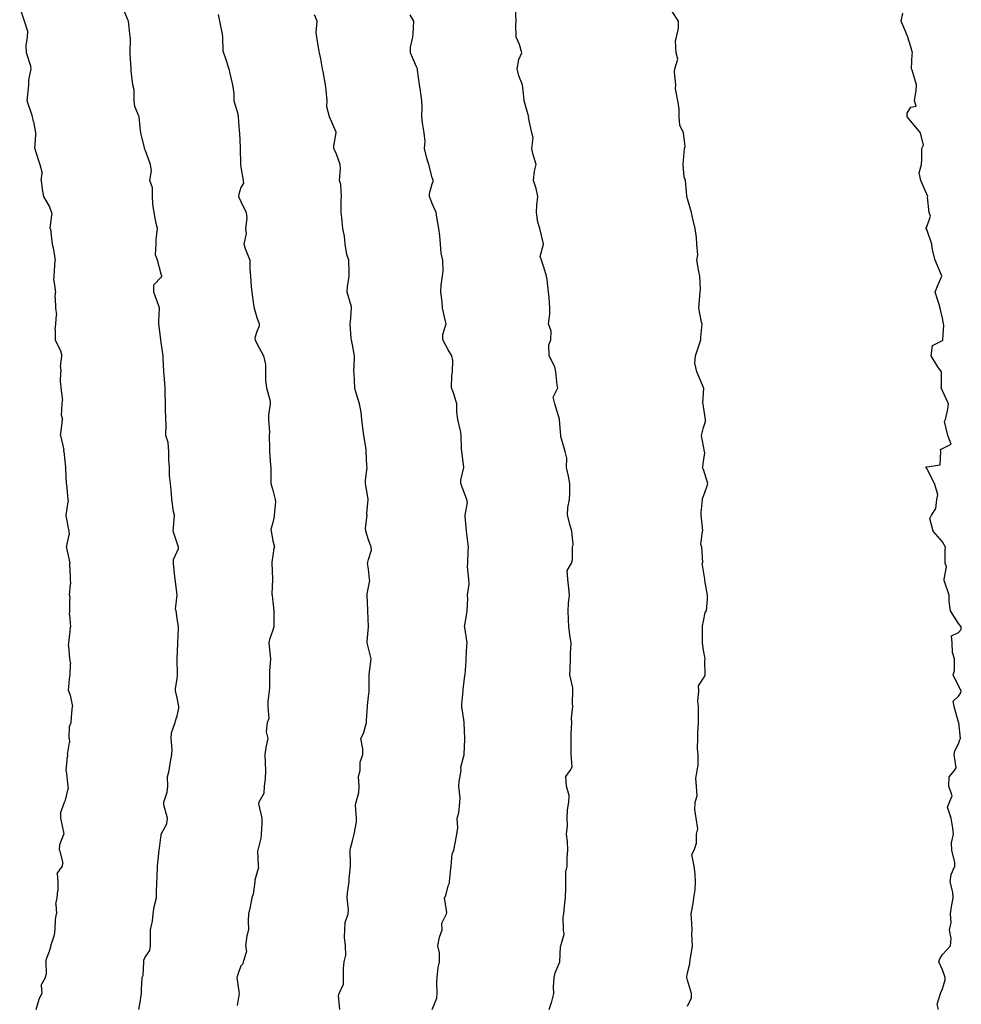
# Model space of a CAD drawing. Header units: inches. Extents: x 158323 to 160611, y 432808 to 437248.
# Tile 193 of 228: x 159793 to 159823, y 437024 to 437055. Entities that reach past the tile are written whole.
import ezdxf

# ---------------------------------------------------------------- set-up
doc = ezdxf.new("R2010")
doc.units = ezdxf.units.IN
doc.header["$MEASUREMENT"] = 0
for name, color, linetype, lineweight in [('Hoogtelijn-bestaand 10.00 M', 7, 'Continuous', 15), ('Hoogtelijn-bestaand 11.00 M', 7, 'Continuous', 15), ('Hoogtelijn-bestaand 12.00 M', 7, 'Continuous', 15), ('Hoogtelijn-bestaand 5.00 M', 7, 'Continuous', 15), ('Hoogtelijn-bestaand 6.00 M', 7, 'Continuous', 15), ('Hoogtelijn-bestaand 7.00 M', 7, 'Continuous', 15), ('Hoogtelijn-bestaand 8.00 M', 7, 'Continuous', 15), ('Hoogtelijn-bestaand 9.00 M', 7, 'Continuous', 15)]:
    doc.layers.add(name, color=color, linetype=linetype, lineweight=lineweight)

msp = doc.modelspace()

# ---------------------------------------------------------------- linework, layer by layer
at = {"layer": 'Hoogtelijn-bestaand 10.00 M', "color": 252, "linetype": 'Continuous', "lineweight": 25}
msp.add_polyline3d([(159799.539, 437055.461, 10), (159799.582, 437055.25, 10), (159799.664, 437054.836, 10), (159799.668, 437054.75, 10), (159799.687, 437054.313, 10), (159799.7, 437054.25, 10), (159799.75, 437054.106, 10), (159799.874, 437053.75, 10), (159799.897, 437053.603, 10), (159799.981, 437053.25, 10), (159800.026, 437052.974, 10), (159800.026, 437052.75, 10), (159800.154, 437052.346, 10), (159800.162, 437052.25, 10), (159800.193, 437051.807, 10), (159800.206, 437051.75, 10), (159800.221, 437051.279, 10), (159800.224, 437051.25, 10), (159800.235, 437050.765, 10), (159800.235, 437050.75, 10), (159800.25, 437050.664, 10), (159800.316, 437050.25, 10), (159800.328, 437050.172, 10), (159800.25, 437050.032, 10), (159800.179, 437049.821, 10), (159800.174, 437049.75, 10), (159800.25, 437049.592, 10), (159800.414, 437049.25, 10), (159800.434, 437049.066, 10), (159800.397, 437048.75, 10), (159800.41, 437048.59, 10), (159800.345, 437048.25, 10), (159800.382, 437048.118, 10), (159800.53, 437047.75, 10), (159800.53, 437047.471, 10), (159800.549, 437047.25, 10), (159800.575, 437046.925, 10), (159800.591, 437046.75, 10), (159800.642, 437046.358, 10), (159800.669, 437046.25, 10), (159800.75, 437045.959, 10), (159800.818, 437045.75, 10), (159800.82, 437045.68, 10), (159800.75, 437045.515, 10), (159800.688, 437045.312, 10), (159800.696, 437045.25, 10), (159800.75, 437045.135, 10), (159800.957, 437044.75, 10), (159801.017, 437044.483, 10), (159801.018, 437044.25, 10), (159801.017, 437043.983, 10), (159801.049, 437043.75, 10), (159801.166, 437043.334, 10), (159801.167, 437043.25, 10), (159801.11, 437042.89, 10), (159801.115, 437042.75, 10), (159801.143, 437042.357, 10), (159801.135, 437042.25, 10), (159801.146, 437041.854, 10), (159801.143, 437041.75, 10), (159801.174, 437041.326, 10), (159801.19, 437041.25, 10), (159801.185, 437040.815, 10), (159801.185, 437040.75, 10), (159801.25, 437040.54, 10), (159801.321, 437040.25, 10), (159801.328, 437040.172, 10), (159801.294, 437039.75, 10), (159801.292, 437039.708, 10), (159801.25, 437039.523, 10), (159801.192, 437039.308, 10), (159801.198, 437039.25, 10), (159801.25, 437038.95, 10), (159801.299, 437038.75, 10), (159801.284, 437038.716, 10), (159801.25, 437038.489, 10), (159801.219, 437038.281, 10), (159801.219, 437038.25, 10), (159801.241, 437037.759, 10), (159801.24, 437037.75, 10), (159801.223, 437037.277, 10), (159801.224, 437037.25, 10), (159801.25, 437037.039, 10), (159801.281, 437036.75, 10), (159801.279, 437036.721, 10), (159801.277, 437036.25, 10), (159801.274, 437036.226, 10), (159801.25, 437036.146, 10), (159801.148, 437035.852, 10), (159801.126, 437035.75, 10), (159801.161, 437035.339, 10), (159801.18, 437035.25, 10), (159801.14, 437034.86, 10), (159801.14, 437034.75, 10), (159801.15, 437034.35, 10), (159801.13, 437034.25, 10), (159801.092, 437033.908, 10), (159801.094, 437033.75, 10), (159801.121, 437033.38, 10), (159801.074, 437033.25, 10), (159801.039, 437032.961, 10), (159801.091, 437032.75, 10), (159801.031, 437032.469, 10), (159800.995, 437032.25, 10), (159801.011, 437031.989, 10), (159801.018, 437031.75, 10), (159801.013, 437031.487, 10), (159800.982, 437031.25, 10), (159800.97, 437031.03, 10), (159800.812, 437030.75, 10), (159800.798, 437030.702, 10), (159800.902, 437030.25, 10), (159800.907, 437030.093, 10), (159800.888, 437029.75, 10), (159800.874, 437029.626, 10), (159800.776, 437029.25, 10), (159800.77, 437029.23, 10), (159800.794, 437028.75, 10), (159800.795, 437028.706, 10), (159800.75, 437028.525, 10), (159800.688, 437028.312, 10), (159800.69, 437028.25, 10), (159800.635, 437027.865, 10), (159800.591, 437027.75, 10), (159800.534, 437027.466, 10), (159800.488, 437027.25, 10), (159800.471, 437027.029, 10), (159800.487, 437026.75, 10), (159800.435, 437026.565, 10), (159800.391, 437026.25, 10), (159800.428, 437026.073, 10), (159800.32, 437025.75, 10), (159800.313, 437025.687, 10), (159800.25, 437025.623, 10), (159800.154, 437025.346, 10), (159800.117, 437025.25, 10), (159800.183, 437024.817, 10), (159800.19, 437024.75, 10), (159800.128, 437024.372, 10)], dxfattribs=at)
at = {"layer": 'Hoogtelijn-bestaand 11.00 M', "color": 252, "linetype": 'Continuous', "lineweight": 25}
msp.add_polyline3d([(159797.05, 437024.25, 11), (159797.083, 437024.417, 11), (159797.133, 437024.75, 11), (159797.135, 437024.865, 11), (159797.154, 437025.25, 11), (159797.183, 437025.317, 11), (159797.201, 437025.75, 11), (159797.201, 437025.799, 11), (159797.25, 437025.891, 11), (159797.398, 437026.102, 11), (159797.413, 437026.25, 11), (159797.409, 437026.591, 11), (159797.417, 437026.75, 11), (159797.48, 437027.02, 11), (159797.501, 437027.25, 11), (159797.533, 437027.467, 11), (159797.598, 437027.75, 11), (159797.603, 437027.897, 11), (159797.609, 437028.25, 11), (159797.62, 437028.38, 11), (159797.635, 437028.75, 11), (159797.645, 437028.855, 11), (159797.689, 437029.25, 11), (159797.693, 437029.308, 11), (159797.75, 437029.728, 11), (159797.753, 437029.747, 11), (159797.753, 437029.75, 11), (159797.926, 437030.074, 11), (159797.943, 437030.25, 11), (159797.83, 437030.67, 11), (159797.83, 437030.75, 11), (159797.938, 437031.062, 11), (159797.954, 437031.25, 11), (159797.948, 437031.552, 11), (159798.003, 437031.75, 11), (159798.034, 437031.966, 11), (159798.081, 437032.25, 11), (159798.094, 437032.406, 11), (159798.06, 437032.75, 11), (159798.076, 437032.924, 11), (159798.191, 437033.25, 11), (159798.198, 437033.302, 11), (159798.25, 437033.466, 11), (159798.299, 437033.701, 11), (159798.299, 437033.75, 11), (159798.25, 437034.026, 11), (159798.195, 437034.25, 11), (159798.194, 437034.306, 11), (159798.25, 437034.636, 11), (159798.263, 437034.737, 11), (159798.264, 437034.75, 11), (159798.25, 437035.25, 11), (159798.274, 437035.726, 11), (159798.275, 437035.75, 11), (159798.291, 437036.209, 11), (159798.289, 437036.25, 11), (159798.25, 437036.509, 11), (159798.215, 437036.75, 11), (159798.193, 437036.807, 11), (159798.245, 437037.25, 11), (159798.247, 437037.253, 11), (159798.185, 437037.75, 11), (159798.175, 437037.825, 11), (159798.13, 437038.25, 11), (159798.132, 437038.369, 11), (159798.25, 437038.616, 11), (159798.289, 437038.711, 11), (159798.287, 437038.75, 11), (159798.25, 437038.879, 11), (159798.123, 437039.25, 11), (159798.138, 437039.362, 11), (159798.164, 437039.75, 11), (159798.135, 437039.865, 11), (159798.083, 437040.25, 11), (159798.071, 437040.429, 11), (159798.042, 437040.75, 11), (159798.006, 437040.995, 11), (159798.006, 437041.25, 11), (159797.988, 437041.512, 11), (159797.99, 437041.75, 11), (159797.965, 437042.035, 11), (159797.898, 437042.25, 11), (159797.901, 437042.599, 11), (159797.894, 437042.75, 11), (159797.882, 437043.118, 11), (159797.883, 437043.25, 11), (159797.872, 437043.628, 11), (159797.869, 437043.75, 11), (159797.841, 437044.159, 11), (159797.831, 437044.25, 11), (159797.811, 437044.689, 11), (159797.811, 437044.75, 11), (159797.75, 437045.167, 11), (159797.738, 437045.25, 11), (159797.738, 437045.262, 11), (159797.672, 437045.75, 11), (159797.674, 437045.826, 11), (159797.699, 437046.25, 11), (159797.68, 437046.32, 11), (159797.515, 437046.75, 11), (159797.518, 437046.982, 11), (159797.75, 437047.214, 11), (159797.772, 437047.228, 11), (159797.769, 437047.25, 11), (159797.75, 437047.315, 11), (159797.629, 437047.75, 11), (159797.576, 437047.924, 11), (159797.591, 437048.25, 11), (159797.596, 437048.404, 11), (159797.629, 437048.75, 11), (159797.596, 437048.904, 11), (159797.527, 437049.25, 11), (159797.487, 437049.513, 11), (159797.479, 437049.75, 11), (159797.477, 437050.023, 11), (159797.398, 437050.25, 11), (159797.444, 437050.556, 11), (159797.417, 437050.75, 11), (159797.25, 437051.216, 11), (159797.229, 437051.25, 11), (159797.228, 437051.272, 11), (159797.107, 437051.75, 11), (159797.086, 437051.914, 11), (159797.054, 437052.25, 11), (159796.928, 437052.573, 11), (159796.902, 437052.75, 11), (159796.907, 437053.093, 11), (159796.857, 437053.25, 11), (159796.81, 437053.69, 11), (159796.811, 437053.75, 11), (159796.773, 437054.227, 11), (159796.772, 437054.25, 11), (159796.789, 437054.711, 11), (159796.78, 437054.75, 11), (159796.75, 437055.06, 11), (159796.727, 437055.25, 11), (159796.708, 437055.292, 11), (159796.515, 437055.75, 11)], dxfattribs=at)
at = {"layer": 'Hoogtelijn-bestaand 12.00 M', "color": 252, "linetype": 'Continuous', "lineweight": 25}
for p, q in [((159793.75, 437052.098, 12), (159793.811, 437051.75, 12)), ((159793.811, 437051.75, 12), (159793.818, 437051.682, 12)), ((159793.787, 437051.25, 12), (159793.818, 437051.682, 12)), ((159793.787, 437051.25, 12), (159793.798, 437051.203, 12)), ((159793.798, 437051.203, 12), (159793.946, 437050.75, 12)), ((159793.946, 437050.75, 12), (159794.016, 437050.484, 12)), ((159793.991, 437050.25, 12), (159794.016, 437050.484, 12)), ((159793.991, 437050.25, 12), (159794.017, 437049.983, 12)), ((159794.017, 437049.983, 12), (159794.062, 437049.75, 12)), ((159794.062, 437049.75, 12), (159794.25, 437049.426, 12)), ((159794.25, 437049.426, 12), (159794.314, 437049.25, 12)), ((159794.271, 437048.75, 12), (159794.323, 437049.177, 12)), ((159794.314, 437049.25, 12), (159794.323, 437049.177, 12)), ((159794.271, 437048.75, 12), (159794.274, 437048.726, 12)), ((159794.274, 437048.726, 12), (159794.333, 437048.25, 12)), ((159794.333, 437048.25, 12), (159794.359, 437048.141, 12)), ((159794.359, 437048.141, 12), (159794.426, 437047.75, 12)), ((159794.418, 437047.582, 12), (159794.426, 437047.75, 12)), ((159794.397, 437047.25, 12), (159794.418, 437047.582, 12)), ((159794.381, 437047.119, 12), (159794.397, 437047.25, 12)), ((159794.381, 437047.119, 12), (159794.435, 437046.75, 12)), ((159794.429, 437046.571, 12), (159794.435, 437046.75, 12)), ((159794.429, 437046.571, 12), (159794.44, 437046.25, 12)), ((159794.44, 437046.25, 12), (159794.463, 437046.037, 12)), ((159794.45, 437045.75, 12), (159794.463, 437046.037, 12)), ((159794.421, 437045.579, 12), (159794.45, 437045.75, 12)), ((159794.421, 437045.579, 12), (159794.427, 437045.25, 12)), ((159794.427, 437045.25, 12), (159794.594, 437044.906, 12)), ((159794.59, 437044.41, 12), (159794.632, 437044.75, 12)), ((159794.594, 437044.906, 12), (159794.632, 437044.75, 12)), ((159794.59, 437044.41, 12), (159794.598, 437044.25, 12)), ((159794.595, 437043.905, 12), (159794.598, 437044.25, 12)), ((159794.595, 437043.905, 12), (159794.606, 437043.75, 12)), ((159794.606, 437043.75, 12), (159794.65, 437043.35, 12)), ((159794.628, 437042.872, 12), (159794.648, 437043.25, 12)), ((159794.648, 437043.25, 12), (159794.65, 437043.35, 12)), ((159794.628, 437042.872, 12), (159794.654, 437042.75, 12)), ((159794.614, 437042.386, 12), (159794.654, 437042.75, 12)), ((159794.596, 437042.25, 12), (159794.614, 437042.386, 12)), ((159794.596, 437042.25, 12), (159794.699, 437041.801, 12)), ((159794.698, 437041.75, 12), (159794.699, 437041.801, 12)), ((159794.698, 437041.75, 12), (159794.745, 437041.255, 12)), ((159794.745, 437041.25, 12), (159794.745, 437041.255, 12)), ((159794.745, 437041.25, 12), (159794.75, 437041.2, 12)), ((159794.75, 437041.2, 12), (159794.773, 437040.75, 12)), ((159794.773, 437040.75, 12), (159794.78, 437040.721, 12)), ((159794.78, 437040.721, 12), (159794.825, 437040.25, 12)), ((159794.765, 437039.75, 12), (159794.83, 437040.17, 12)), ((159794.825, 437040.25, 12), (159794.83, 437040.17, 12)), ((159794.763, 437039.737, 12), (159794.765, 437039.75, 12)), ((159794.763, 437039.737, 12), (159794.855, 437039.25, 12)), ((159794.782, 437038.75, 12), (159794.867, 437039.133, 12)), ((159794.855, 437039.25, 12), (159794.867, 437039.133, 12)), ((159794.782, 437038.75, 12), (159794.784, 437038.716, 12)), ((159794.784, 437038.716, 12), (159794.887, 437038.25, 12)), ((159794.887, 437038.113, 12), (159794.887, 437038.25, 12)), ((159794.887, 437038.113, 12), (159794.891, 437037.75, 12)), ((159794.876, 437037.25, 12), (159794.904, 437037.596, 12)), ((159794.891, 437037.75, 12), (159794.904, 437037.596, 12)), ((159794.876, 437037.25, 12), (159794.887, 437037.113, 12)), ((159794.884, 437036.75, 12), (159794.887, 437037.113, 12)), ((159794.873, 437036.627, 12), (159794.884, 437036.75, 12)), ((159794.873, 437036.627, 12), (159794.902, 437036.25, 12)), ((159794.857, 437035.75, 12), (159794.895, 437036.106, 12)), ((159794.895, 437036.106, 12), (159794.902, 437036.25, 12)), ((159794.843, 437035.657, 12), (159794.857, 437035.75, 12)), ((159794.843, 437035.657, 12), (159794.874, 437035.25, 12)), ((159794.874, 437035.25, 12), (159794.906, 437035.094, 12)), ((159794.892, 437034.75, 12), (159794.906, 437035.094, 12)), ((159794.847, 437034.25, 12), (159794.874, 437034.626, 12)), ((159794.874, 437034.626, 12), (159794.892, 437034.75, 12)), ((159794.847, 437034.25, 12), (159794.892, 437034.108, 12)), ((159794.892, 437034.108, 12), (159794.969, 437033.75, 12)), ((159794.929, 437033.25, 12), (159794.944, 437033.556, 12)), ((159794.944, 437033.556, 12), (159794.969, 437033.75, 12)), ((159794.878, 437033.122, 12), (159794.929, 437033.25, 12)), ((159794.866, 437032.75, 12), (159794.878, 437033.122, 12)), ((159794.814, 437032.25, 12), (159794.872, 437032.628, 12)), ((159794.866, 437032.75, 12), (159794.872, 437032.628, 12)), ((159794.772, 437031.75, 12), (159794.817, 437032.183, 12)), ((159794.814, 437032.25, 12), (159794.817, 437032.183, 12)), ((159794.767, 437031.733, 12), (159794.772, 437031.75, 12)), ((159794.767, 437031.733, 12), (159794.824, 437031.25, 12)), ((159794.75, 437030.811, 12), (159794.828, 437031.172, 12)), ((159794.824, 437031.25, 12), (159794.828, 437031.172, 12)), ((159794.592, 437030.408, 12), (159794.721, 437030.75, 12)), ((159794.721, 437030.75, 12), (159794.726, 437030.774, 12)), ((159794.726, 437030.774, 12), (159794.75, 437030.811, 12)), ((159794.592, 437030.408, 12), (159794.594, 437030.25, 12)), ((159794.594, 437030.25, 12), (159794.69, 437029.81, 12)), ((159794.573, 437029.427, 12), (159794.696, 437029.75, 12)), ((159794.69, 437029.81, 12), (159794.696, 437029.75, 12)), ((159794.562, 437029.25, 12), (159794.573, 437029.427, 12)), ((159794.562, 437029.25, 12), (159794.665, 437028.836, 12)), ((159794.484, 437028.516, 12), (159794.653, 437028.75, 12)), ((159794.653, 437028.75, 12), (159794.665, 437028.836, 12)), ((159794.484, 437028.516, 12), (159794.507, 437028.25, 12)), ((159794.485, 437027.75, 12), (159794.513, 437027.987, 12)), ((159794.507, 437028.25, 12), (159794.513, 437027.987, 12)), ((159794.449, 437027.552, 12), (159794.485, 437027.75, 12)), ((159794.449, 437027.552, 12), (159794.463, 437027.25, 12)), ((159794.42, 437026.75, 12), (159794.431, 437027.069, 12)), ((159794.431, 437027.069, 12), (159794.463, 437027.25, 12)), ((159794.403, 437026.597, 12), (159794.42, 437026.75, 12)), ((159794.292, 437026.25, 12), (159794.403, 437026.597, 12)), ((159794.25, 437026.079, 12), (159794.288, 437026.212, 12)), ((159794.288, 437026.212, 12), (159794.292, 437026.25, 12)), ((159794.135, 437025.75, 12), (159794.157, 437025.843, 12)), ((159794.157, 437025.843, 12), (159794.25, 437026.079, 12)), ((159794.135, 437025.75, 12), (159794.147, 437025.353, 12)), ((159793.984, 437025.016, 12), (159794.12, 437025.25, 12)), ((159794.12, 437025.25, 12), (159794.147, 437025.353, 12)), ((159793.984, 437025.016, 12), (159794.011, 437024.75, 12)), ((159793.834, 437024.25, 12), (159793.923, 437024.577, 12)), ((159793.923, 437024.577, 12), (159794.011, 437024.75, 12))]:
    msp.add_line(p, q, dxfattribs=at)
msp.add_polyline3d([(159793.75, 437052.098, 12), (159793.716, 437052.25, 12), (159793.706, 437052.294, 12), (159793.544, 437052.75, 12), (159793.564, 437052.936, 12), (159793.6, 437053.25, 12), (159793.602, 437053.398, 12), (159793.677, 437053.75, 12), (159793.667, 437053.833, 12), (159793.53, 437054.25, 12), (159793.514, 437054.486, 12), (159793.558, 437054.75, 12), (159793.573, 437054.927, 12), (159793.468, 437055.25, 12), (159793.313, 437055.687, 12)], dxfattribs=at)
at = {"layer": 'Hoogtelijn-bestaand 5.00 M', "color": 252, "linetype": 'Continuous', "lineweight": 25}
msp.add_polyline3d([(159822.118, 437024.25, 5), (159822.077, 437024.423, 5), (159822.186, 437024.75, 5), (159822.2, 437024.8, 5), (159822.25, 437024.897, 5), (159822.324, 437025.176, 5), (159822.326, 437025.25, 5), (159822.25, 437025.495, 5), (159822.131, 437025.75, 5), (159822.157, 437025.843, 5), (159822.25, 437025.977, 5), (159822.383, 437026.117, 5), (159822.496, 437026.25, 5), (159822.519, 437026.481, 5), (159822.464, 437026.75, 5), (159822.519, 437026.981, 5), (159822.498, 437027.25, 5), (159822.531, 437027.469, 5), (159822.582, 437027.75, 5), (159822.574, 437027.926, 5), (159822.484, 437028.25, 5), (159822.514, 437028.486, 5), (159822.631, 437028.75, 5), (159822.636, 437028.864, 5), (159822.541, 437029.25, 5), (159822.523, 437029.478, 5), (159822.588, 437029.75, 5), (159822.566, 437029.935, 5), (159822.521, 437030.25, 5), (159822.406, 437030.594, 5), (159822.469, 437030.75, 5), (159822.545, 437030.955, 5), (159822.445, 437031.25, 5), (159822.45, 437031.55, 5), (159822.619, 437031.75, 5), (159822.671, 437031.829, 5), (159822.606, 437032.25, 5), (159822.634, 437032.366, 5), (159822.75, 437032.581, 5), (159822.792, 437032.708, 5), (159822.807, 437032.75, 5), (159822.753, 437033.247, 5), (159822.754, 437033.25, 5), (159822.75, 437033.262, 5), (159822.608, 437033.75, 5), (159822.575, 437033.925, 5), (159822.75, 437034.076, 5), (159822.818, 437034.182, 5), (159822.835, 437034.25, 5), (159822.75, 437034.397, 5), (159822.58, 437034.75, 5), (159822.617, 437034.883, 5), (159822.621, 437035.25, 5), (159822.557, 437035.443, 5), (159822.548, 437035.75, 5), (159822.526, 437035.974, 5), (159822.75, 437036.078, 5), (159822.832, 437036.168, 5), (159822.828, 437036.25, 5), (159822.75, 437036.354, 5), (159822.5, 437036.75, 5), (159822.458, 437037.042, 5), (159822.458, 437037.25, 5), (159822.295, 437037.705, 5), (159822.299, 437037.75, 5), (159822.367, 437038.133, 5), (159822.328, 437038.25, 5), (159822.326, 437038.675, 5), (159822.341, 437038.75, 5), (159822.25, 437038.919, 5), (159821.952, 437039.25, 5), (159821.852, 437039.649, 5), (159821.897, 437039.75, 5), (159822.033, 437039.967, 5), (159822.063, 437040.25, 5), (159822.101, 437040.399, 5), (159821.996, 437040.75, 5), (159821.75, 437041.221, 5), (159821.731, 437041.25, 5), (159821.733, 437041.267, 5), (159821.75, 437041.27, 5), (159822.168, 437041.332, 5), (159822.191, 437041.75, 5), (159822.182, 437041.818, 5), (159822.25, 437041.849, 5), (159822.521, 437041.98, 5), (159822.413, 437042.25, 5), (159822.31, 437042.69, 5), (159822.343, 437042.75, 5), (159822.417, 437043.083, 5), (159822.433, 437043.25, 5), (159822.25, 437043.653, 5), (159822.202, 437043.75, 5), (159822.216, 437043.784, 5), (159822.211, 437044.25, 5), (159822.095, 437044.405, 5), (159821.889, 437044.75, 5), (159821.929, 437045.071, 5), (159822.25, 437045.232, 5), (159822.258, 437045.242, 5), (159822.259, 437045.25, 5), (159822.287, 437045.713, 5), (159822.281, 437045.75, 5), (159822.25, 437045.938, 5), (159822.174, 437046.25, 5), (159822.14, 437046.36, 5), (159822.013, 437046.75, 5), (159822.082, 437046.918, 5), (159822.225, 437047.25, 5), (159822.219, 437047.281, 5), (159822.016, 437047.75, 5), (159821.929, 437048.071, 5), (159821.912, 437048.25, 5), (159821.75, 437048.714, 5), (159821.734, 437048.75, 5), (159821.732, 437048.768, 5), (159821.75, 437048.794, 5), (159821.867, 437049.133, 5), (159821.823, 437049.25, 5), (159821.776, 437049.724, 5), (159821.783, 437049.75, 5), (159821.75, 437049.825, 5), (159821.565, 437050.25, 5), (159821.51, 437050.49, 5), (159821.591, 437050.75, 5), (159821.594, 437050.906, 5), (159821.598, 437051.25, 5), (159821.646, 437051.354, 5), (159821.556, 437051.75, 5), (159821.25, 437052.112, 5), (159821.141, 437052.25, 5), (159821.141, 437052.359, 5), (159821.25, 437052.547, 5), (159821.415, 437052.585, 5), (159821.371, 437052.75, 5), (159821.422, 437053.078, 5), (159821.426, 437053.25, 5), (159821.293, 437053.707, 5), (159821.278, 437053.75, 5), (159821.291, 437054.209, 5), (159821.304, 437054.25, 5), (159821.25, 437054.438, 5), (159821.158, 437054.75, 5), (159821.094, 437054.906, 5), (159820.954, 437055.25, 5), (159820.998, 437055.502, 5)], dxfattribs=at)
at = {"layer": 'Hoogtelijn-bestaand 6.00 M', "color": 252, "linetype": 'Continuous', "lineweight": 25}
msp.add_polyline3d([(159814.25, 437024.352, 6), (159814.379, 437024.621, 6), (159814.379, 437024.75, 6), (159814.25, 437025.169, 6), (159814.228, 437025.25, 6), (159814.227, 437025.273, 6), (159814.25, 437025.4, 6), (159814.322, 437025.678, 6), (159814.322, 437025.75, 6), (159814.386, 437026.114, 6), (159814.404, 437026.25, 6), (159814.385, 437026.615, 6), (159814.396, 437026.75, 6), (159814.375, 437027.125, 6), (159814.369, 437027.25, 6), (159814.428, 437027.572, 6), (159814.445, 437027.75, 6), (159814.493, 437028.007, 6), (159814.505, 437028.25, 6), (159814.495, 437028.505, 6), (159814.459, 437028.75, 6), (159814.391, 437029.109, 6), (159814.459, 437029.25, 6), (159814.531, 437029.469, 6), (159814.537, 437029.75, 6), (159814.579, 437029.921, 6), (159814.519, 437030.25, 6), (159814.48, 437030.52, 6), (159814.487, 437030.75, 6), (159814.55, 437030.95, 6), (159814.529, 437031.25, 6), (159814.509, 437031.491, 6), (159814.551, 437031.75, 6), (159814.589, 437031.911, 6), (159814.589, 437032.25, 6), (159814.562, 437032.438, 6), (159814.571, 437032.75, 6), (159814.57, 437032.93, 6), (159814.595, 437033.25, 6), (159814.591, 437033.409, 6), (159814.591, 437033.75, 6), (159814.579, 437033.922, 6), (159814.602, 437034.25, 6), (159814.594, 437034.406, 6), (159814.75, 437034.642, 6), (159814.789, 437034.711, 6), (159814.802, 437034.75, 6), (159814.796, 437035.204, 6), (159814.8, 437035.25, 6), (159814.75, 437035.519, 6), (159814.719, 437035.75, 6), (159814.723, 437035.777, 6), (159814.719, 437036.25, 6), (159814.719, 437036.281, 6), (159814.75, 437036.434, 6), (159814.802, 437036.698, 6), (159814.842, 437036.75, 6), (159814.877, 437037.123, 6), (159814.877, 437037.25, 6), (159814.793, 437037.707, 6), (159814.796, 437037.75, 6), (159814.75, 437038, 6), (159814.71, 437038.25, 6), (159814.727, 437038.274, 6), (159814.701, 437038.75, 6), (159814.668, 437038.832, 6), (159814.717, 437039.25, 6), (159814.726, 437039.274, 6), (159814.679, 437039.75, 6), (159814.675, 437039.825, 6), (159814.719, 437040.25, 6), (159814.722, 437040.278, 6), (159814.75, 437040.35, 6), (159814.853, 437040.647, 6), (159814.891, 437040.75, 6), (159814.75, 437041.185, 6), (159814.725, 437041.25, 6), (159814.727, 437041.273, 6), (159814.75, 437041.438, 6), (159814.795, 437041.706, 6), (159814.783, 437041.75, 6), (159814.75, 437041.917, 6), (159814.688, 437042.25, 6), (159814.704, 437042.296, 6), (159814.75, 437042.5, 6), (159814.812, 437042.688, 6), (159814.815, 437042.75, 6), (159814.75, 437043.167, 6), (159814.737, 437043.25, 6), (159814.736, 437043.264, 6), (159814.75, 437043.583, 6), (159814.76, 437043.74, 6), (159814.757, 437043.75, 6), (159814.75, 437043.76, 6), (159814.547, 437044.25, 6), (159814.48, 437044.52, 6), (159814.503, 437044.75, 6), (159814.559, 437044.941, 6), (159814.67, 437045.25, 6), (159814.667, 437045.333, 6), (159814.705, 437045.75, 6), (159814.689, 437045.811, 6), (159814.602, 437046.25, 6), (159814.614, 437046.386, 6), (159814.643, 437046.75, 6), (159814.656, 437046.844, 6), (159814.633, 437047.25, 6), (159814.601, 437047.399, 6), (159814.544, 437047.75, 6), (159814.579, 437047.921, 6), (159814.547, 437048.25, 6), (159814.537, 437048.463, 6), (159814.495, 437048.75, 6), (159814.408, 437049.092, 6), (159814.378, 437049.25, 6), (159814.25, 437049.679, 6), (159814.232, 437049.75, 6), (159814.231, 437049.77, 6), (159814.184, 437050.25, 6), (159814.149, 437050.352, 6), (159814.11, 437050.75, 6), (159814.124, 437050.877, 6), (159814.16, 437051.25, 6), (159814.181, 437051.319, 6), (159814.126, 437051.75, 6), (159814.011, 437051.989, 6), (159813.986, 437052.25, 6), (159813.99, 437052.51, 6), (159813.951, 437052.75, 6), (159813.879, 437053.122, 6), (159813.882, 437053.25, 6), (159813.847, 437053.653, 6), (159813.852, 437053.75, 6), (159813.945, 437054.055, 6), (159813.891, 437054.25, 6), (159813.87, 437054.63, 6), (159813.91, 437054.75, 6), (159813.973, 437055.027, 6), (159813.966, 437055.25, 6), (159813.75, 437055.586, 6)], dxfattribs=at)
at = {"layer": 'Hoogtelijn-bestaand 7.00 M', "color": 252, "linetype": 'Continuous', "lineweight": 25}
msp.add_polyline3d([(159809.918, 437024.25, 7), (159809.997, 437024.503, 7), (159810.055, 437024.75, 7), (159810.054, 437024.946, 7), (159810.065, 437025.25, 7), (159810.098, 437025.402, 7), (159810.25, 437025.75, 7), (159810.272, 437026.228, 7), (159810.277, 437026.25, 7), (159810.382, 437026.618, 7), (159810.363, 437026.75, 7), (159810.357, 437027.143, 7), (159810.371, 437027.25, 7), (159810.409, 437027.591, 7), (159810.424, 437027.75, 7), (159810.435, 437028.065, 7), (159810.437, 437028.25, 7), (159810.435, 437028.565, 7), (159810.481, 437028.75, 7), (159810.479, 437029.021, 7), (159810.498, 437029.25, 7), (159810.484, 437029.516, 7), (159810.461, 437029.75, 7), (159810.485, 437030.015, 7), (159810.48, 437030.25, 7), (159810.485, 437030.515, 7), (159810.534, 437030.75, 7), (159810.537, 437030.963, 7), (159810.457, 437031.25, 7), (159810.438, 437031.562, 7), (159810.568, 437031.75, 7), (159810.636, 437031.864, 7), (159810.607, 437032.25, 7), (159810.606, 437032.394, 7), (159810.606, 437032.75, 7), (159810.607, 437032.893, 7), (159810.622, 437033.25, 7), (159810.615, 437033.385, 7), (159810.651, 437033.75, 7), (159810.645, 437033.855, 7), (159810.651, 437034.25, 7), (159810.66, 437034.34, 7), (159810.556, 437034.75, 7), (159810.568, 437034.932, 7), (159810.586, 437035.25, 7), (159810.583, 437035.417, 7), (159810.6, 437035.75, 7), (159810.569, 437035.931, 7), (159810.532, 437036.25, 7), (159810.52, 437036.48, 7), (159810.507, 437036.75, 7), (159810.518, 437036.982, 7), (159810.546, 437037.25, 7), (159810.53, 437037.47, 7), (159810.503, 437037.75, 7), (159810.48, 437038.02, 7), (159810.611, 437038.25, 7), (159810.647, 437038.353, 7), (159810.647, 437038.75, 7), (159810.661, 437038.839, 7), (159810.626, 437039.25, 7), (159810.567, 437039.433, 7), (159810.487, 437039.75, 7), (159810.502, 437039.998, 7), (159810.549, 437040.25, 7), (159810.556, 437040.444, 7), (159810.565, 437040.75, 7), (159810.523, 437040.977, 7), (159810.46, 437041.25, 7), (159810.462, 437041.538, 7), (159810.417, 437041.75, 7), (159810.281, 437042.219, 7), (159810.276, 437042.25, 7), (159810.25, 437042.614, 7), (159810.239, 437042.75, 7), (159810.238, 437042.762, 7), (159810.095, 437043.25, 7), (159810.041, 437043.459, 7), (159810.181, 437043.75, 7), (159810.167, 437043.833, 7), (159810.12, 437044.25, 7), (159810.091, 437044.409, 7), (159809.914, 437044.75, 7), (159809.904, 437045.096, 7), (159809.968, 437045.25, 7), (159809.971, 437045.529, 7), (159809.893, 437045.75, 7), (159809.939, 437046.061, 7), (159809.939, 437046.25, 7), (159809.911, 437046.589, 7), (159809.893, 437046.75, 7), (159809.854, 437047.146, 7), (159809.831, 437047.25, 7), (159809.75, 437047.534, 7), (159809.671, 437047.75, 7), (159809.636, 437047.864, 7), (159809.733, 437048.25, 7), (159809.737, 437048.263, 7), (159809.617, 437048.75, 7), (159809.554, 437048.946, 7), (159809.515, 437049.25, 7), (159809.528, 437049.472, 7), (159809.553, 437049.75, 7), (159809.505, 437049.995, 7), (159809.419, 437050.25, 7), (159809.455, 437050.545, 7), (159809.504, 437050.75, 7), (159809.406, 437051.094, 7), (159809.368, 437051.25, 7), (159809.411, 437051.589, 7), (159809.375, 437051.75, 7), (159809.269, 437052.231, 7), (159809.271, 437052.25, 7), (159809.25, 437052.312, 7), (159809.129, 437052.75, 7), (159809.124, 437052.876, 7), (159809.077, 437053.25, 7), (159808.964, 437053.536, 7), (159808.909, 437053.75, 7), (159808.959, 437054.042, 7), (159809.053, 437054.25, 7), (159808.984, 437054.516, 7), (159808.882, 437054.75, 7), (159808.87, 437055.13, 7), (159808.879, 437055.25, 7), (159808.854, 437055.646, 7)], dxfattribs=at)
at = {"layer": 'Hoogtelijn-bestaand 8.00 M', "color": 252, "linetype": 'Continuous', "lineweight": 25}
msp.add_polyline3d([(159806.25, 437024.25, 8), (159806.394, 437024.606, 8), (159806.402, 437024.75, 8), (159806.39, 437025.11, 8), (159806.398, 437025.25, 8), (159806.434, 437025.566, 8), (159806.479, 437025.75, 8), (159806.472, 437026.028, 8), (159806.424, 437026.25, 8), (159806.48, 437026.521, 8), (159806.557, 437026.75, 8), (159806.544, 437026.956, 8), (159806.699, 437027.25, 8), (159806.704, 437027.296, 8), (159806.63, 437027.75, 8), (159806.675, 437027.825, 8), (159806.75, 437028.128, 8), (159806.784, 437028.216, 8), (159806.787, 437028.25, 8), (159806.829, 437028.671, 8), (159806.843, 437028.75, 8), (159806.875, 437029.125, 8), (159806.929, 437029.25, 8), (159806.98, 437029.52, 8), (159807.018, 437029.75, 8), (159807.053, 437029.947, 8), (159807.031, 437030.25, 8), (159807.079, 437030.422, 8), (159807.116, 437030.75, 8), (159807.121, 437030.879, 8), (159807.081, 437031.25, 8), (159807.096, 437031.404, 8), (159807.152, 437031.75, 8), (159807.144, 437031.856, 8), (159807.25, 437032.236, 8), (159807.253, 437032.247, 8), (159807.253, 437032.25, 8), (159807.27, 437032.73, 8), (159807.271, 437032.75, 8), (159807.253, 437033.247, 8), (159807.253, 437033.25, 8), (159807.25, 437033.267, 8), (159807.177, 437033.75, 8), (159807.176, 437033.824, 8), (159807.215, 437034.25, 8), (159807.218, 437034.283, 8), (159807.25, 437034.55, 8), (159807.273, 437034.727, 8), (159807.275, 437034.75, 8), (159807.314, 437035.187, 8), (159807.314, 437035.25, 8), (159807.329, 437035.671, 8), (159807.34, 437035.75, 8), (159807.265, 437036.235, 8), (159807.263, 437036.25, 8), (159807.334, 437036.666, 8), (159807.347, 437036.75, 8), (159807.362, 437037.138, 8), (159807.357, 437037.25, 8), (159807.404, 437037.596, 8), (159807.394, 437037.75, 8), (159807.356, 437038.144, 8), (159807.367, 437038.25, 8), (159807.378, 437038.622, 8), (159807.38, 437038.75, 8), (159807.335, 437039.165, 8), (159807.323, 437039.25, 8), (159807.279, 437039.721, 8), (159807.281, 437039.75, 8), (159807.349, 437040.151, 8), (159807.336, 437040.25, 8), (159807.25, 437040.468, 8), (159807.148, 437040.75, 8), (159807.149, 437040.851, 8), (159807.239, 437041.25, 8), (159807.239, 437041.261, 8), (159807.179, 437041.75, 8), (159807.168, 437041.833, 8), (159807.156, 437042.25, 8), (159807.14, 437042.36, 8), (159807.045, 437042.75, 8), (159807.017, 437042.983, 8), (159807.018, 437043.25, 8), (159806.913, 437043.588, 8), (159806.856, 437043.75, 8), (159806.866, 437044.134, 8), (159806.881, 437044.25, 8), (159806.895, 437044.605, 8), (159806.859, 437044.75, 8), (159806.75, 437044.935, 8), (159806.58, 437045.25, 8), (159806.577, 437045.423, 8), (159806.688, 437045.75, 8), (159806.666, 437045.834, 8), (159806.573, 437046.25, 8), (159806.559, 437046.441, 8), (159806.514, 437046.75, 8), (159806.526, 437046.974, 8), (159806.57, 437047.25, 8), (159806.587, 437047.413, 8), (159806.577, 437047.75, 8), (159806.531, 437047.969, 8), (159806.506, 437048.25, 8), (159806.482, 437048.518, 8), (159806.452, 437048.75, 8), (159806.396, 437049.104, 8), (159806.374, 437049.25, 8), (159806.25, 437049.531, 8), (159806.162, 437049.75, 8), (159806.162, 437049.838, 8), (159806.25, 437050.141, 8), (159806.28, 437050.22, 8), (159806.277, 437050.25, 8), (159806.25, 437050.348, 8), (159806.144, 437050.75, 8), (159806.087, 437050.913, 8), (159806.009, 437051.25, 8), (159806.024, 437051.476, 8), (159805.997, 437051.75, 8), (159805.942, 437052.058, 8), (159805.92, 437052.25, 8), (159805.928, 437052.573, 8), (159805.921, 437052.75, 8), (159805.864, 437053.136, 8), (159805.845, 437053.25, 8), (159805.786, 437053.714, 8), (159805.786, 437053.75, 8), (159805.75, 437053.818, 8), (159805.565, 437054.25, 8), (159805.564, 437054.436, 8), (159805.643, 437054.75, 8), (159805.652, 437054.848, 8), (159805.673, 437055.25, 8), (159805.556, 437055.444, 8)], dxfattribs=at)
at = {"layer": 'Hoogtelijn-bestaand 9.00 M', "color": 252, "linetype": 'Continuous', "lineweight": 25}
msp.add_polyline3d([(159803.354, 437024.25, 9), (159803.312, 437024.688, 9), (159803.328, 437024.75, 9), (159803.46, 437025.04, 9), (159803.461, 437025.25, 9), (159803.467, 437025.533, 9), (159803.491, 437025.75, 9), (159803.542, 437025.958, 9), (159803.523, 437026.25, 9), (159803.495, 437026.505, 9), (159803.507, 437026.75, 9), (159803.521, 437026.979, 9), (159803.616, 437027.25, 9), (159803.625, 437027.375, 9), (159803.583, 437027.75, 9), (159803.592, 437027.908, 9), (159803.644, 437028.25, 9), (159803.646, 437028.354, 9), (159803.683, 437028.75, 9), (159803.682, 437028.819, 9), (159803.673, 437029.25, 9), (159803.687, 437029.313, 9), (159803.75, 437029.543, 9), (159803.794, 437029.706, 9), (159803.801, 437029.75, 9), (159803.868, 437030.132, 9), (159803.875, 437030.25, 9), (159803.846, 437030.654, 9), (159803.865, 437030.75, 9), (159803.942, 437031.058, 9), (159803.953, 437031.25, 9), (159803.938, 437031.562, 9), (159803.983, 437031.75, 9), (159803.989, 437032.011, 9), (159804.076, 437032.25, 9), (159804.071, 437032.429, 9), (159804.008, 437032.75, 9), (159804.091, 437032.909, 9), (159804.183, 437033.25, 9), (159804.185, 437033.315, 9), (159804.217, 437033.75, 9), (159804.213, 437033.787, 9), (159804.25, 437034.071, 9), (159804.265, 437034.235, 9), (159804.266, 437034.25, 9), (159804.275, 437034.725, 9), (159804.275, 437034.75, 9), (159804.327, 437035.173, 9), (159804.333, 437035.25, 9), (159804.25, 437035.583, 9), (159804.209, 437035.75, 9), (159804.209, 437035.791, 9), (159804.247, 437036.25, 9), (159804.247, 437036.253, 9), (159804.228, 437036.75, 9), (159804.226, 437036.774, 9), (159804.208, 437037.25, 9), (159804.211, 437037.289, 9), (159804.25, 437037.492, 9), (159804.293, 437037.707, 9), (159804.281, 437037.75, 9), (159804.25, 437038.058, 9), (159804.219, 437038.25, 9), (159804.223, 437038.277, 9), (159804.25, 437038.366, 9), (159804.347, 437038.653, 9), (159804.329, 437038.75, 9), (159804.25, 437038.982, 9), (159804.162, 437039.25, 9), (159804.156, 437039.344, 9), (159804.203, 437039.75, 9), (159804.192, 437039.808, 9), (159804.242, 437040.25, 9), (159804.243, 437040.257, 9), (159804.159, 437040.75, 9), (159804.153, 437040.847, 9), (159804.203, 437041.25, 9), (159804.193, 437041.307, 9), (159804.176, 437041.75, 9), (159804.178, 437041.822, 9), (159804.103, 437042.25, 9), (159804.086, 437042.414, 9), (159804.039, 437042.75, 9), (159804.017, 437042.983, 9), (159803.97, 437043.25, 9), (159803.842, 437043.658, 9), (159803.817, 437043.75, 9), (159803.795, 437044.205, 9), (159803.788, 437044.25, 9), (159803.815, 437044.685, 9), (159803.809, 437044.75, 9), (159803.75, 437045.096, 9), (159803.711, 437045.25, 9), (159803.703, 437045.297, 9), (159803.677, 437045.75, 9), (159803.686, 437045.814, 9), (159803.713, 437046.25, 9), (159803.714, 437046.286, 9), (159803.584, 437046.75, 9), (159803.586, 437046.914, 9), (159803.646, 437047.25, 9), (159803.643, 437047.357, 9), (159803.634, 437047.75, 9), (159803.573, 437047.927, 9), (159803.519, 437048.25, 9), (159803.496, 437048.504, 9), (159803.446, 437048.75, 9), (159803.418, 437049.082, 9), (159803.397, 437049.25, 9), (159803.391, 437049.609, 9), (159803.401, 437049.75, 9), (159803.379, 437050.121, 9), (159803.342, 437050.25, 9), (159803.368, 437050.632, 9), (159803.36, 437050.75, 9), (159803.25, 437051.075, 9), (159803.167, 437051.25, 9), (159803.165, 437051.336, 9), (159803.236, 437051.75, 9), (159803.235, 437051.766, 9), (159803.029, 437052.25, 9), (159802.941, 437052.559, 9), (159802.954, 437052.75, 9), (159802.919, 437053.081, 9), (159802.903, 437053.25, 9), (159802.831, 437053.669, 9), (159802.805, 437053.75, 9), (159802.75, 437054.062, 9), (159802.708, 437054.25, 9), (159802.701, 437054.299, 9), (159802.624, 437054.75, 9), (159802.604, 437054.896, 9), (159802.638, 437055.25, 9), (159802.556, 437055.444, 9)], dxfattribs=at)

doc.saveas('drawing.dxf')
